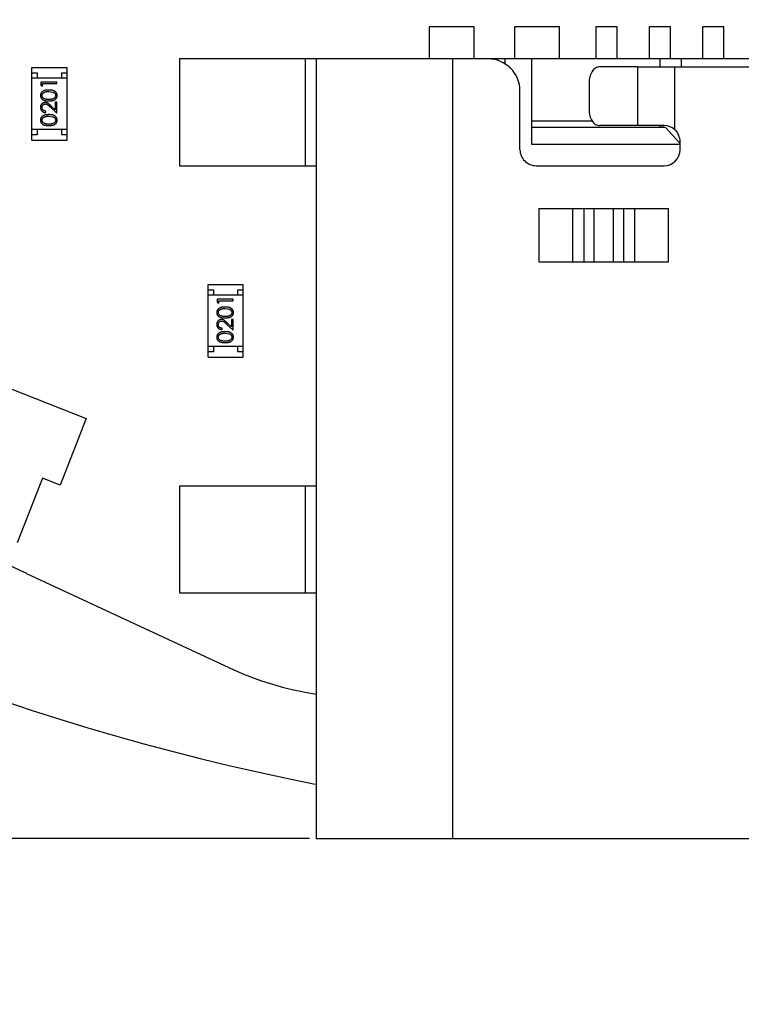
# Model space of a CAD drawing. Header units: inches. Extents: x 398 to 599, y 40 to 151.
# Tile 21 of 100: x 546.5 to 553.26, y 68.3 to 77.52. Entities that reach past the tile are written whole.
import ezdxf

# ---------------------------------------------------------------- set-up
doc = ezdxf.new("R2010")
doc.units = ezdxf.units.IN
doc.header["$LTSCALE"] = 1.21
doc.header["$MEASUREMENT"] = 0
doc.header["$PDMODE"] = 3
doc.header["$PDSIZE"] = 0.3125
doc.layers.get('0').update_dxf_attribs({"linetype": 'CONTINUOUS'})
doc.layers.get('Defpoints').update_dxf_attribs({"linetype": 'CONTINUOUS'})
doc.layers.add('DIM', color=3, linetype='CONTINUOUS')
doc.styles.get("Standard").update_dxf_attribs({"font": 'txt', "width": 0.8})
doc.dimstyles.get("Standard").update_dxf_attribs({"dimtxt": 0.15625, "dimasz": 0.1875, "dimexe": 0.125, "dimexo": 0.0625, "dimgap": 0.09, "dimtad": 0, "dimtih": 1, "dimtoh": 1, "dimzin": 4, "dimdsep": 46, "dimtxsty": 'Standard', "dimblk": '_FILLED', "dimblk1": '_FILLED', "dimblk2": '_FILLED', "dimcen": 0.09, "dimazin": 1, "dimtp": 0.01, "dimtm": 0.01, "dimtfac": 1, "dimtofl": 0, "dimtmove": 0, "dimatfit": 3, "dimldrblk": '_FILLED', "dimfxl": 1, "dimtolj": 1, "dimtzin": 4, "dimarcsym": 0})

# ---------------------------------------------------------------- blocks, each defined once
blk = doc.blocks.new('_FILLED')
at = {"color": 0, "linetype": 'ByBlock'}
blk.add_solid([(0, 0), (-1, 0.1667), (-1, -0.1667)], dxfattribs=at)
blk = doc.blocks.new('*D67')
at = {"layer": 'Defpoints', "color": 0}
for p in [(521.3768, 92.925), (527.3329, 92.925), (549.2812, 69.8553)]:
    blk.add_point(p, dxfattribs=at)
at = {"layer": 'DIM', "color": 0, "lineweight": -2}
for p, q in [((527.2704, 92.925), (521.2518, 92.925)), ((521.3768, 90.925), (521.3768, 84.5468)), ((521.3768, 71.8553), (521.3768, 78.2335)), ((549.2187, 69.8553), (521.2518, 69.8553))]:
    blk.add_line(p, q, dxfattribs=at)
at = {"layer": 'DIM', "color": 0, "lineweight": -2, "xscale": 2, "yscale": 2, "zscale": 2}
for p, rotation in [((521.3768, 92.925), 90), ((521.3768, 69.8553), 270)]:
    blk.add_blockref('_FILLED', p, dxfattribs=dict(at, rotation=rotation))
at = {"layer": 'DIM', "color": 0, "insert": (521.3768, 81.3902), "char_height": 2, "attachment_point": 5, "rotation": 90}
blk.add_mtext('\\A1;23.07', dxfattribs=at)
blk = doc.blocks.new('*D70')
at = {"layer": 'Defpoints', "color": 0}
for p in [(537.241, 87.005), (553.751, 68.4022), (537.241, 64.8591)]:
    blk.add_point(p, dxfattribs=at)
at = {"layer": 'DIM', "color": 0, "lineweight": -2}
for p, q in [((537.241, 86.9425), (537.241, 64.7341)), ((553.751, 68.3397), (553.751, 64.7341)), ((539.241, 64.8591), (542.7394, 64.8591)), ((551.751, 64.8591), (548.2527, 64.8591))]:
    blk.add_line(p, q, dxfattribs=at)
at = {"layer": 'DIM', "color": 0, "lineweight": -2, "xscale": 2, "yscale": 2, "zscale": 2, "rotation": 180}
blk.add_blockref('_FILLED', (537.241, 64.8591), dxfattribs=at)
at = {"layer": 'DIM', "color": 0, "lineweight": -2, "xscale": 2, "yscale": 2, "zscale": 2}
blk.add_blockref('_FILLED', (553.751, 64.8591), dxfattribs=at)
at = {"layer": 'DIM', "color": 0, "insert": (545.496, 64.8591), "char_height": 2, "attachment_point": 5}
blk.add_mtext('\\A1;16.51', dxfattribs=at)

msp = doc.modelspace()

# ---------------------------------------------------------------- linework, layer by layer
at = {"color": 7, "linetype": 'Continuous'}
for p, q in [((550.3412, 77.4553), (550.3412, 77.1553)), ((550.7612, 77.4553), (550.3412, 77.4553)), ((550.7612, 77.1553), (550.7612, 77.4553)), ((551.1412, 77.4553), (551.1412, 77.1553)), ((551.5612, 77.4553), (551.1412, 77.4553)), ((551.5612, 77.1553), (551.5612, 77.4553)), ((551.9012, 77.4553), (551.9012, 77.1553)), ((552.1012, 77.4553), (551.9012, 77.4553)), ((552.1012, 77.1553), (552.1012, 77.4553)), ((552.4012, 77.4553), (552.4012, 77.1553)), ((552.6012, 77.4553), (552.4012, 77.4553)), ((552.6012, 77.1553), (552.6012, 77.4553)), ((552.9012, 77.4553), (552.9012, 77.1553)), ((553.1012, 77.4553), (552.9012, 77.4553)), ((553.1012, 77.1553), (553.1012, 77.4553)), ((546.6182, 76.3952), (546.6182, 77.0752)), ((546.6182, 77.0752), (546.9482, 77.0752)), ((546.9482, 76.3952), (546.9482, 77.0752)), ((548.0012, 77.1553), (548.0012, 76.1553)), ((559.5012, 77.1553), (548.0012, 77.1553)), ((549.1812, 76.1553), (549.1812, 77.1553)), ((549.2812, 77.1553), (549.2812, 69.8553)), ((550.5612, 69.8553), (550.5612, 77.1553)), ((551.0512, 77.1075), (551.0512, 77.1553)), ((551.3012, 76.3522), (551.3012, 77.1553)), ((552.2953, 77.0803), (551.9346, 77.0803)), ((552.2953, 76.5303), (552.2951, 77.0803)), ((552.2954, 77.0803), (555.2065, 77.0803)), ((552.5012, 77.1553), (552.5012, 77.0803)), ((552.6414, 76.4919), (552.6411, 77.0803)), ((552.7012, 77.1553), (552.7012, 77.0803)), ((546.6182, 77.0252), (546.6682, 77.0252)), ((546.9482, 76.9752), (546.6182, 76.9752)), ((546.6682, 77.0252), (546.6682, 76.9752)), ((546.8982, 76.9752), (546.8982, 77.0252)), ((546.8982, 77.0252), (546.9482, 77.0252)), ((546.7029, 76.937), (546.7029, 76.9093)), ((546.8529, 76.937), (546.7029, 76.937)), ((546.7029, 76.9093), (546.7183, 76.9005)), ((546.7183, 76.9005), (546.7183, 76.9235)), ((546.7183, 76.9235), (546.8529, 76.9235)), ((546.8529, 76.9235), (546.8529, 76.937)), ((551.8382, 76.9303), (551.8382, 76.6803)), ((546.7779, 76.8505), (546.8156, 76.8448)), ((551.1912, 76.3053), (551.1912, 76.8553)), ((546.7909, 76.7048), (546.8529, 76.6466)), ((546.8375, 76.6787), (546.7975, 76.7163)), ((546.8375, 76.7485), (546.8375, 76.6787)), ((546.8529, 76.7485), (546.8375, 76.7485)), ((546.8529, 76.6466), (546.8529, 76.7485)), ((546.7491, 76.6524), (546.7491, 76.6658)), ((546.7779, 76.6197), (546.8156, 76.614)), ((551.8694, 76.5722), (551.3012, 76.5722)), ((551.3012, 76.5153), (552.5518, 76.5153)), ((552.2954, 76.5303), (551.9346, 76.5303)), ((552.5412, 76.5303), (552.2955, 76.5303)), ((552.5012, 76.5303), (552.5012, 76.5197)), ((552.54, 76.5163), (552.5012, 76.5197)), ((552.6912, 76.3631), (552.5518, 76.5153)), ((546.9482, 76.4952), (546.6182, 76.4952)), ((546.6682, 76.4452), (546.6182, 76.4452)), ((546.6682, 76.4952), (546.6682, 76.4452)), ((546.8982, 76.4452), (546.8982, 76.4952)), ((546.9482, 76.4452), (546.8982, 76.4452)), ((546.6182, 76.3952), (546.9482, 76.3952)), ((552.6912, 76.3522), (551.3012, 76.3522)), ((552.6912, 76.3053), (552.6912, 76.3803)), ((548.0012, 76.1553), (549.2812, 76.1553)), ((551.3412, 76.1553), (552.5412, 76.1553)), ((551.3678, 75.7553), (551.3678, 75.2553)), ((551.3678, 75.7553), (552.5827, 75.7553)), ((551.6876, 75.2553), (551.6876, 75.7553)), ((551.791, 75.2553), (551.791, 75.7553)), ((551.8824, 75.7553), (551.8824, 75.2553)), ((552.0681, 75.2553), (552.0681, 75.7553)), ((552.1595, 75.7553), (552.1595, 75.2553)), ((552.2629, 75.7553), (552.2629, 75.2553)), ((552.5827, 75.2553), (552.5827, 75.7553)), ((551.3678, 75.2553), (552.5827, 75.2553)), ((548.2692, 74.3632), (548.2692, 75.0432)), ((548.2692, 75.0432), (548.5992, 75.0432)), ((548.5992, 74.3632), (548.5992, 75.0432)), ((548.2692, 74.9932), (548.3192, 74.9932)), ((548.3192, 74.9932), (548.3192, 74.9432)), ((548.5492, 74.9432), (548.5492, 74.9932)), ((548.5492, 74.9932), (548.5992, 74.9932)), ((548.5992, 74.9432), (548.2692, 74.9432)), ((548.3539, 74.905), (548.3539, 74.8773)), ((548.5039, 74.905), (548.3539, 74.905)), ((548.3539, 74.8773), (548.3693, 74.8685)), ((548.3693, 74.8685), (548.3693, 74.8915)), ((548.3693, 74.8915), (548.5039, 74.8915)), ((548.5039, 74.8915), (548.5039, 74.905)), ((548.4289, 74.8185), (548.4666, 74.8128)), ((548.4419, 74.6728), (548.5039, 74.6146)), ((548.4885, 74.6467), (548.4485, 74.6843)), ((548.4885, 74.7165), (548.4885, 74.6467)), ((548.5039, 74.7165), (548.4885, 74.7165)), ((548.5039, 74.6146), (548.5039, 74.7165)), ((548.4001, 74.6204), (548.4001, 74.6338)), ((548.4289, 74.5877), (548.4666, 74.582)), ((545.5001, 74.4293), (547.1283, 73.7879)), ((548.5992, 74.4632), (548.2692, 74.4632)), ((548.3192, 74.4132), (548.2692, 74.4132)), ((548.3192, 74.4632), (548.3192, 74.4132)), ((548.5492, 74.4132), (548.5492, 74.4632)), ((548.5992, 74.4132), (548.5492, 74.4132)), ((548.2692, 74.3632), (548.5992, 74.3632)), ((547.1283, 73.7879), (546.8827, 73.1645)), ((546.7199, 73.2287), (546.4817, 72.6239)), ((546.8827, 73.1645), (546.7199, 73.2287)), ((548.0012, 73.1553), (548.0012, 72.1553)), ((549.2812, 73.1553), (548.0012, 73.1553)), ((549.1812, 72.1553), (549.1812, 73.1553)), ((546.5702, 72.3386), (548.4627, 71.4561)), ((548.0012, 72.1553), (549.2812, 72.1553)), ((549.2812, 69.8553), (558.2212, 69.8553))]:
    msp.add_line(p, q, dxfattribs=at)
for centre, radius, start, end in [((553.751, 92.925), 23, 281.22586, 258.77532), ((553.751, 92.925), 22.75, 294.44334, 241.13427), ((550.8912, 76.8553), 0.3, 0.00001, 90.00001), ((552.5409, 76.3792), 0.1511, 48.27528, 89.87096), ((552.5412, 76.3803), 0.15, 0.00001, 48.07079), ((551.3412, 76.3053), 0.15, 180, 270.00001), ((552.5412, 76.3053), 0.15, 270.00001, 0.00001), ((538.1179, 54.2124), 20, 65, 68.00989), ((549.7305, 74.175), 3, 245, 261.38299)]:
    msp.add_arc(centre, radius, start, end, dxfattribs=at)
for points, knots in [([(551.9346, 77.0803), (551.9283, 77.0803), (551.9152, 77.0782), (551.8896, 77.0659), (551.8625, 77.0355), (551.8427, 76.9868), (551.8382, 76.9496), (551.8382, 76.9303)], [0, 0, 0, 0, 0.097524, 0.200194, 0.431584, 0.703158, 1, 1, 1, 1]), ([(546.778, 76.8639), (546.7757, 76.8639), (546.7712, 76.8638), (546.7646, 76.8635), (546.7584, 76.863), (546.7526, 76.8623), (546.7471, 76.8613), (546.742, 76.8602), (546.7372, 76.8587), (546.7328, 76.8571), (546.7287, 76.8553), (546.7249, 76.8534), (546.7213, 76.8513), (546.718, 76.8491), (546.715, 76.8466), (546.7122, 76.8441), (546.7097, 76.8414), (546.7075, 76.8385), (546.7055, 76.8355), (546.7038, 76.8324), (546.7023, 76.8292), (546.7012, 76.826), (546.7002, 76.8226), (546.6995, 76.8192), (546.6991, 76.8157), (546.6991, 76.8133), (546.6991, 76.8121)], [0, 0, 0, 0, 0.065278, 0.127205, 0.186168, 0.241675, 0.294115, 0.343609, 0.390387, 0.434463, 0.476646, 0.517002, 0.555936, 0.593716, 0.630057, 0.665601, 0.700745, 0.734917, 0.768681, 0.802087, 0.834849, 0.867433, 0.900138, 0.932806, 0.966212, 1, 1, 1, 1]), ([(546.6991, 76.8121), (546.6991, 76.811), (546.6991, 76.8086), (546.6996, 76.8052), (546.7002, 76.8018), (546.7012, 76.7985), (546.7023, 76.7953), (546.7038, 76.7922), (546.7055, 76.7892), (546.7074, 76.7862), (546.7097, 76.7834), (546.7121, 76.7807), (546.7148, 76.7783), (546.7178, 76.7759), (546.721, 76.7738), (546.7244, 76.7717), (546.7281, 76.7699), (546.7321, 76.7683), (546.7364, 76.7668), (546.7411, 76.7655), (546.7462, 76.7644), (546.7518, 76.7635), (546.7577, 76.7628), (546.7641, 76.7623), (546.7709, 76.762), (546.7756, 76.762), (546.778, 76.762)], [0, 0, 0, 0, 0.033742, 0.066533, 0.099153, 0.13154, 0.164087, 0.196563, 0.229707, 0.263315, 0.297504, 0.331686, 0.366482, 0.4021, 0.438958, 0.476748, 0.515985, 0.556589, 0.599519, 0.645765, 0.695487, 0.748721, 0.805687, 0.866754, 0.931405, 1, 1, 1, 1]), ([(546.7145, 76.8126), (546.7146, 76.8142), (546.7147, 76.8175), (546.716, 76.8224), (546.7181, 76.827), (546.7205, 76.8308), (546.7227, 76.8336), (546.7248, 76.8357), (546.727, 76.8377), (546.7295, 76.8395), (546.7322, 76.8411), (546.7351, 76.8427), (546.7383, 76.8441), (546.7417, 76.8455), (546.7454, 76.8466), (546.7493, 76.8477), (546.7535, 76.8485), (546.7579, 76.8492), (546.7625, 76.8498), (546.7674, 76.8502), (546.7726, 76.8504), (546.7761, 76.8504), (546.7779, 76.8505)], [0, 0, 0, 0, 0.059689, 0.119507, 0.181075, 0.246162, 0.279894, 0.314468, 0.350403, 0.387474, 0.426147, 0.466624, 0.508745, 0.553328, 0.600058, 0.649177, 0.700552, 0.754894, 0.811825, 0.871514, 0.934319, 1, 1, 1, 1]), ([(546.7779, 76.7755), (546.7759, 76.7755), (546.772, 76.7755), (546.7664, 76.7757), (546.7611, 76.7761), (546.7562, 76.7766), (546.7516, 76.7772), (546.7475, 76.778), (546.7437, 76.7789), (546.7403, 76.78), (546.7372, 76.7813), (546.7343, 76.7826), (546.7316, 76.7841), (546.7291, 76.7858), (546.7268, 76.7875), (546.7246, 76.7894), (546.7227, 76.7914), (546.7205, 76.7943), (546.7181, 76.798), (546.716, 76.8027), (546.7147, 76.8076), (546.7146, 76.8109), (546.7145, 76.8126)], [0, 0, 0, 0, 0.073302, 0.142286, 0.206253, 0.266017, 0.321612, 0.372532, 0.419497, 0.462398, 0.502825, 0.541489, 0.579034, 0.615143, 0.650298, 0.684912, 0.718701, 0.752189, 0.817245, 0.879117, 0.939613, 1, 1, 1, 1]), ([(546.8414, 76.8126), (546.8413, 76.8109), (546.8411, 76.8076), (546.8398, 76.8028), (546.8378, 76.798), (546.8354, 76.7943), (546.8331, 76.7914), (546.8312, 76.7894), (546.829, 76.7875), (546.8267, 76.7857), (546.8242, 76.7841), (546.8215, 76.7826), (546.8186, 76.7812), (546.8155, 76.78), (546.8121, 76.7789), (546.8083, 76.778), (546.8041, 76.7772), (546.7996, 76.7765), (546.7947, 76.7761), (546.7895, 76.7757), (546.7838, 76.7755), (546.7799, 76.7755), (546.7779, 76.7755)], [0, 0, 0, 0, 0.060034, 0.120278, 0.182348, 0.247919, 0.281641, 0.315701, 0.350322, 0.385703, 0.421819, 0.459196, 0.497866, 0.538301, 0.58121, 0.628183, 0.679403, 0.734699, 0.794074, 0.858416, 0.927049, 1, 1, 1, 1]), ([(546.8568, 76.8121), (546.8568, 76.8133), (546.8567, 76.8157), (546.8563, 76.8192), (546.8556, 76.8227), (546.8547, 76.826), (546.8535, 76.8293), (546.852, 76.8325), (546.8503, 76.8356), (546.8483, 76.8386), (546.846, 76.8415), (546.8435, 76.8442), (546.8407, 76.8468), (546.8377, 76.8492), (546.8344, 76.8514), (546.8308, 76.8535), (546.827, 76.8554), (546.823, 76.8572), (546.8186, 76.8588), (546.8138, 76.8602), (546.8087, 76.8613), (546.8033, 76.8623), (546.7975, 76.863), (546.7913, 76.8636), (546.7848, 76.8638), (546.7803, 76.8639), (546.778, 76.8639)], [0, 0, 0, 0, 0.033824, 0.067298, 0.10028, 0.133019, 0.165736, 0.198792, 0.232372, 0.266409, 0.301016, 0.336196, 0.371972, 0.408574, 0.446394, 0.485225, 0.525372, 0.567224, 0.611081, 0.65775, 0.70702, 0.759235, 0.814484, 0.873227, 0.934937, 1, 1, 1, 1]), ([(546.778, 76.762), (546.7804, 76.762), (546.785, 76.762), (546.7918, 76.7623), (546.7981, 76.7628), (546.8041, 76.7636), (546.8096, 76.7645), (546.8148, 76.7655), (546.8195, 76.7668), (546.8238, 76.7683), (546.8278, 76.77), (546.8315, 76.7719), (546.835, 76.7739), (546.8382, 76.7761), (546.8412, 76.7784), (546.8439, 76.7809), (546.8463, 76.7835), (546.8485, 76.7863), (546.8505, 76.7892), (546.8522, 76.7923), (546.8536, 76.7953), (546.8547, 76.7985), (546.8557, 76.8018), (546.8563, 76.8052), (546.8567, 76.8086), (546.8568, 76.811), (546.8568, 76.8121)], [0, 0, 0, 0, 0.068113, 0.132564, 0.193427, 0.250218, 0.303569, 0.353576, 0.400235, 0.443586, 0.484619, 0.524292, 0.56238, 0.599049, 0.63494, 0.669782, 0.704009, 0.737842, 0.771098, 0.803896, 0.836415, 0.868639, 0.900715, 0.933378, 0.966213, 1, 1, 1, 1]), ([(546.8156, 76.8448), (546.8167, 76.8444), (546.8187, 76.8436), (546.8217, 76.8423), (546.8244, 76.8408), (546.8269, 76.8392), (546.8292, 76.8375), (546.8314, 76.8356), (546.8333, 76.8336), (546.8355, 76.8308), (546.8379, 76.8271), (546.8399, 76.8224), (546.8412, 76.8176), (546.8413, 76.8143), (546.8414, 76.8126)], [0, 0, 0, 0, 0.075949, 0.148549, 0.218996, 0.286119, 0.351826, 0.416074, 0.478265, 0.540325, 0.660405, 0.774606, 0.887187, 1, 1, 1, 1]), ([(546.7437, 76.7466), (546.7422, 76.7466), (546.7393, 76.7465), (546.735, 76.7459), (546.7308, 76.7449), (546.7268, 76.7436), (546.723, 76.7418), (546.7193, 76.7396), (546.7157, 76.7371), (546.7123, 76.7341), (546.7092, 76.7309), (546.7065, 76.7274), (546.7042, 76.7236), (546.7023, 76.7196), (546.7009, 76.7154), (546.6999, 76.7109), (546.6992, 76.7062), (546.6991, 76.7029), (546.6991, 76.7013)], [0, 0, 0, 0, 0.06271, 0.123347, 0.183401, 0.242828, 0.302097, 0.36242, 0.423725, 0.487032, 0.550491, 0.612709, 0.674265, 0.73617, 0.799211, 0.863483, 0.930525, 1, 1, 1, 1]), ([(546.6991, 76.7013), (546.6991, 76.6996), (546.6992, 76.6963), (546.6999, 76.6915), (546.701, 76.6869), (546.7025, 76.6824), (546.7045, 76.6782), (546.7069, 76.6742), (546.7098, 76.6704), (546.7131, 76.6668), (546.7167, 76.6636), (546.7206, 76.6607), (546.7248, 76.6583), (546.7292, 76.6562), (546.7338, 76.6546), (546.7387, 76.6534), (546.7438, 76.6526), (546.7473, 76.6525), (546.7491, 76.6524)], [0, 0, 0, 0, 0.06445, 0.126725, 0.187421, 0.247417, 0.306749, 0.366595, 0.427749, 0.490235, 0.553031, 0.614805, 0.676505, 0.738096, 0.801021, 0.864897, 0.931209, 1, 1, 1, 1]), ([(546.7145, 76.7006), (546.7145, 76.7017), (546.7146, 76.7039), (546.715, 76.7072), (546.7157, 76.7103), (546.7167, 76.7132), (546.7179, 76.7161), (546.7195, 76.7188), (546.7213, 76.7213), (546.7234, 76.7237), (546.7257, 76.7259), (546.7281, 76.7278), (546.7306, 76.7295), (546.7333, 76.7309), (546.736, 76.7319), (546.7389, 76.7326), (546.7418, 76.7331), (546.7439, 76.7331), (546.7449, 76.7331)], [0, 0, 0, 0, 0.068027, 0.133505, 0.19695, 0.26027, 0.322741, 0.384982, 0.448465, 0.513424, 0.578224, 0.640011, 0.700094, 0.760067, 0.819012, 0.877878, 0.938035, 1, 1, 1, 1]), ([(546.7491, 76.6658), (546.7478, 76.666), (546.7451, 76.6662), (546.7414, 76.667), (546.7378, 76.6679), (546.7345, 76.6691), (546.7314, 76.6707), (546.7286, 76.6724), (546.7259, 76.6744), (546.7235, 76.6766), (546.7214, 76.6791), (546.7195, 76.6817), (546.718, 76.6845), (546.7167, 76.6874), (546.7157, 76.6905), (546.715, 76.6937), (546.7146, 76.6971), (546.7145, 76.6994), (546.7145, 76.7006)], [0, 0, 0, 0, 0.073648, 0.143686, 0.210962, 0.275557, 0.338064, 0.399311, 0.4594, 0.51934, 0.579024, 0.637809, 0.695959, 0.754122, 0.813113, 0.873453, 0.935561, 1, 1, 1, 1]), ([(546.7975, 76.7163), (546.796, 76.7177), (546.793, 76.7205), (546.7886, 76.7244), (546.7845, 76.728), (546.7806, 76.7312), (546.777, 76.734), (546.7736, 76.7365), (546.7705, 76.7386), (546.7666, 76.7409), (546.7619, 76.7432), (546.756, 76.7452), (546.7499, 76.7464), (546.7458, 76.7465), (546.7437, 76.7466)], [0, 0, 0, 0, 0.09953, 0.192079, 0.277712, 0.357454, 0.429648, 0.495771, 0.555538, 0.608657, 0.707578, 0.804328, 0.901298, 1, 1, 1, 1]), ([(546.7449, 76.7331), (546.7465, 76.7331), (546.7497, 76.733), (546.7545, 76.7319), (546.7592, 76.7302), (546.763, 76.7282), (546.7661, 76.7262), (546.7688, 76.7243), (546.7717, 76.722), (546.775, 76.7193), (546.7785, 76.7162), (546.7824, 76.7128), (546.7865, 76.7089), (546.7894, 76.7062), (546.7909, 76.7048)], [0, 0, 0, 0, 0.088014, 0.174976, 0.2638, 0.355443, 0.406413, 0.465519, 0.533076, 0.609353, 0.693899, 0.787171, 0.889197, 1, 1, 1, 1]), ([(546.778, 76.6331), (546.7757, 76.6331), (546.7712, 76.6331), (546.7646, 76.6328), (546.7584, 76.6322), (546.7526, 76.6315), (546.7471, 76.6305), (546.742, 76.6294), (546.7372, 76.628), (546.7328, 76.6264), (546.7287, 76.6245), (546.7249, 76.6226), (546.7213, 76.6205), (546.718, 76.6183), (546.715, 76.6159), (546.7122, 76.6133), (546.7097, 76.6106), (546.7075, 76.6077), (546.7055, 76.6047), (546.7038, 76.6016), (546.7023, 76.5985), (546.7012, 76.5952), (546.7002, 76.5919), (546.6995, 76.5884), (546.6991, 76.5849), (546.6991, 76.5826), (546.6991, 76.5814)], [0, 0, 0, 0, 0.065278, 0.127205, 0.186168, 0.241675, 0.294115, 0.343609, 0.390387, 0.434463, 0.476646, 0.517002, 0.555936, 0.593716, 0.630057, 0.665601, 0.700745, 0.734917, 0.768681, 0.802087, 0.834849, 0.867433, 0.900138, 0.932806, 0.966212, 1, 1, 1, 1]), ([(546.7145, 76.5818), (546.7146, 76.5835), (546.7147, 76.5867), (546.716, 76.5916), (546.7181, 76.5963), (546.7205, 76.6), (546.7227, 76.6029), (546.7248, 76.6049), (546.727, 76.6069), (546.7295, 76.6087), (546.7322, 76.6104), (546.7351, 76.6119), (546.7383, 76.6134), (546.7417, 76.6147), (546.7454, 76.6158), (546.7493, 76.6169), (546.7535, 76.6177), (546.7579, 76.6185), (546.7625, 76.619), (546.7674, 76.6194), (546.7726, 76.6196), (546.7761, 76.6197), (546.7779, 76.6197)], [0, 0, 0, 0, 0.059689, 0.119507, 0.181075, 0.246162, 0.279894, 0.314468, 0.350403, 0.387474, 0.426147, 0.466624, 0.508745, 0.553328, 0.600058, 0.649177, 0.700552, 0.754894, 0.811825, 0.871514, 0.934319, 1, 1, 1, 1]), ([(546.8568, 76.5814), (546.8568, 76.5826), (546.8567, 76.5849), (546.8563, 76.5885), (546.8556, 76.5919), (546.8547, 76.5952), (546.8535, 76.5985), (546.852, 76.6017), (546.8503, 76.6048), (546.8483, 76.6078), (546.846, 76.6107), (546.8435, 76.6134), (546.8407, 76.616), (546.8377, 76.6184), (546.8344, 76.6207), (546.8308, 76.6227), (546.827, 76.6247), (546.823, 76.6265), (546.8186, 76.6281), (546.8138, 76.6294), (546.8087, 76.6306), (546.8033, 76.6315), (546.7975, 76.6322), (546.7913, 76.6328), (546.7848, 76.6331), (546.7803, 76.6331), (546.778, 76.6331)], [0, 0, 0, 0, 0.033824, 0.067298, 0.10028, 0.133019, 0.165736, 0.198792, 0.232372, 0.266409, 0.301016, 0.336196, 0.371972, 0.408574, 0.446394, 0.485225, 0.525372, 0.567224, 0.611081, 0.65775, 0.70702, 0.759235, 0.814484, 0.873227, 0.934937, 1, 1, 1, 1]), ([(546.8156, 76.614), (546.8167, 76.6136), (546.8187, 76.6129), (546.8217, 76.6115), (546.8244, 76.6101), (546.8269, 76.6085), (546.8292, 76.6067), (546.8314, 76.6049), (546.8333, 76.6029), (546.8355, 76.6), (546.8379, 76.5964), (546.8399, 76.5917), (546.8412, 76.5868), (546.8413, 76.5835), (546.8414, 76.5818)], [0, 0, 0, 0, 0.075949, 0.148549, 0.218996, 0.286119, 0.351826, 0.416074, 0.478265, 0.540325, 0.660405, 0.774606, 0.887187, 1, 1, 1, 1]), ([(551.8382, 76.6803), (551.8382, 76.661), (551.8427, 76.6239), (551.8625, 76.5751), (551.8896, 76.5447), (551.9152, 76.5324), (551.9283, 76.5303), (551.9346, 76.5303)], [0, 0, 0, 0, 0.296842, 0.568417, 0.799806, 0.902476, 1, 1, 1, 1]), ([(546.6991, 76.5814), (546.6991, 76.5802), (546.6991, 76.5779), (546.6996, 76.5744), (546.7002, 76.571), (546.7012, 76.5677), (546.7023, 76.5645), (546.7038, 76.5614), (546.7055, 76.5584), (546.7074, 76.5554), (546.7097, 76.5526), (546.7121, 76.5499), (546.7148, 76.5475), (546.7178, 76.5452), (546.721, 76.543), (546.7244, 76.541), (546.7281, 76.5392), (546.7321, 76.5375), (546.7364, 76.536), (546.7411, 76.5347), (546.7462, 76.5336), (546.7518, 76.5328), (546.7577, 76.5321), (546.7641, 76.5316), (546.7709, 76.5313), (546.7756, 76.5312), (546.778, 76.5312)], [0, 0, 0, 0, 0.033742, 0.066533, 0.099153, 0.13154, 0.164087, 0.196563, 0.229707, 0.263315, 0.297504, 0.331686, 0.366482, 0.4021, 0.438958, 0.476748, 0.515985, 0.556589, 0.599519, 0.645765, 0.695487, 0.748721, 0.805687, 0.866754, 0.931405, 1, 1, 1, 1]), ([(546.7779, 76.5447), (546.7759, 76.5447), (546.772, 76.5447), (546.7664, 76.545), (546.7611, 76.5453), (546.7562, 76.5458), (546.7516, 76.5464), (546.7475, 76.5473), (546.7437, 76.5482), (546.7403, 76.5493), (546.7372, 76.5505), (546.7343, 76.5518), (546.7316, 76.5533), (546.7291, 76.555), (546.7268, 76.5567), (546.7246, 76.5586), (546.7227, 76.5606), (546.7205, 76.5635), (546.7181, 76.5672), (546.716, 76.5719), (546.7147, 76.5768), (546.7146, 76.5802), (546.7145, 76.5818)], [0, 0, 0, 0, 0.073302, 0.142286, 0.206253, 0.266017, 0.321612, 0.372532, 0.419497, 0.462398, 0.502825, 0.541489, 0.579034, 0.615143, 0.650298, 0.684912, 0.718701, 0.752189, 0.817245, 0.879117, 0.939613, 1, 1, 1, 1]), ([(546.8414, 76.5818), (546.8413, 76.5802), (546.8411, 76.5769), (546.8398, 76.572), (546.8378, 76.5673), (546.8354, 76.5635), (546.8331, 76.5606), (546.8312, 76.5586), (546.829, 76.5567), (546.8267, 76.5549), (546.8242, 76.5533), (546.8215, 76.5518), (546.8186, 76.5505), (546.8155, 76.5492), (546.8121, 76.5481), (546.8083, 76.5472), (546.8041, 76.5464), (546.7996, 76.5458), (546.7947, 76.5453), (546.7895, 76.545), (546.7838, 76.5447), (546.7799, 76.5447), (546.7779, 76.5447)], [0, 0, 0, 0, 0.060034, 0.120278, 0.182348, 0.247919, 0.281641, 0.315701, 0.350322, 0.385703, 0.421819, 0.459196, 0.497866, 0.538301, 0.58121, 0.628183, 0.679403, 0.734699, 0.794074, 0.858416, 0.927049, 1, 1, 1, 1]), ([(546.778, 76.5312), (546.7804, 76.5312), (546.785, 76.5313), (546.7918, 76.5316), (546.7981, 76.5321), (546.8041, 76.5328), (546.8096, 76.5337), (546.8148, 76.5347), (546.8195, 76.5361), (546.8238, 76.5376), (546.8278, 76.5393), (546.8315, 76.5411), (546.835, 76.5431), (546.8382, 76.5453), (546.8412, 76.5476), (546.8439, 76.5501), (546.8463, 76.5528), (546.8485, 76.5555), (546.8505, 76.5585), (546.8522, 76.5615), (546.8536, 76.5646), (546.8547, 76.5678), (546.8557, 76.571), (546.8563, 76.5744), (546.8567, 76.5779), (546.8568, 76.5802), (546.8568, 76.5814)], [0, 0, 0, 0, 0.068113, 0.132564, 0.193427, 0.250218, 0.303569, 0.353576, 0.400235, 0.443586, 0.484619, 0.524292, 0.56238, 0.599049, 0.63494, 0.669782, 0.704009, 0.737842, 0.771098, 0.803896, 0.836415, 0.868639, 0.900715, 0.933378, 0.966213, 1, 1, 1, 1]), ([(548.429, 74.8319), (548.4267, 74.8319), (548.4222, 74.8318), (548.4156, 74.8316), (548.4094, 74.831), (548.4036, 74.8303), (548.3981, 74.8293), (548.393, 74.8282), (548.3882, 74.8267), (548.3838, 74.8251), (548.3797, 74.8233), (548.3759, 74.8214), (548.3723, 74.8193), (548.369, 74.8171), (548.366, 74.8146), (548.3632, 74.8121), (548.3607, 74.8094), (548.3585, 74.8065), (548.3565, 74.8035), (548.3548, 74.8004), (548.3533, 74.7972), (548.3522, 74.794), (548.3512, 74.7906), (548.3505, 74.7872), (548.3502, 74.7837), (548.3501, 74.7813), (548.3501, 74.7801)], [0, 0, 0, 0, 0.065278, 0.127205, 0.186168, 0.241675, 0.294115, 0.343609, 0.390387, 0.434463, 0.476646, 0.517002, 0.555936, 0.593716, 0.630057, 0.665601, 0.700745, 0.734917, 0.768681, 0.802087, 0.834849, 0.867433, 0.900138, 0.932806, 0.966212, 1, 1, 1, 1]), ([(548.3501, 74.7801), (548.3501, 74.779), (548.3501, 74.7766), (548.3506, 74.7732), (548.3512, 74.7698), (548.3522, 74.7665), (548.3533, 74.7633), (548.3548, 74.7602), (548.3565, 74.7572), (548.3584, 74.7542), (548.3607, 74.7514), (548.3631, 74.7487), (548.3658, 74.7463), (548.3688, 74.7439), (548.372, 74.7418), (548.3754, 74.7398), (548.3791, 74.7379), (548.3831, 74.7363), (548.3874, 74.7348), (548.3921, 74.7335), (548.3972, 74.7324), (548.4028, 74.7315), (548.4087, 74.7308), (548.4151, 74.7303), (548.4219, 74.73), (548.4266, 74.73), (548.429, 74.73)], [0, 0, 0, 0, 0.033742, 0.066533, 0.099153, 0.13154, 0.164087, 0.196563, 0.229707, 0.263315, 0.297504, 0.331686, 0.366482, 0.4021, 0.438958, 0.476748, 0.515985, 0.556589, 0.599519, 0.645765, 0.695487, 0.748721, 0.805687, 0.866754, 0.931405, 1, 1, 1, 1]), ([(548.3655, 74.7806), (548.3656, 74.7822), (548.3657, 74.7855), (548.367, 74.7904), (548.3691, 74.795), (548.3715, 74.7988), (548.3737, 74.8016), (548.3758, 74.8037), (548.378, 74.8057), (548.3805, 74.8075), (548.3832, 74.8091), (548.3861, 74.8107), (548.3893, 74.8121), (548.3927, 74.8135), (548.3964, 74.8146), (548.4003, 74.8157), (548.4045, 74.8165), (548.4089, 74.8173), (548.4135, 74.8178), (548.4184, 74.8182), (548.4236, 74.8184), (548.4271, 74.8184), (548.4289, 74.8185)], [0, 0, 0, 0, 0.059689, 0.119507, 0.181075, 0.246162, 0.279894, 0.314468, 0.350403, 0.387474, 0.426147, 0.466624, 0.508745, 0.553328, 0.600058, 0.649177, 0.700552, 0.754894, 0.811825, 0.871514, 0.934319, 1, 1, 1, 1]), ([(548.4289, 74.7435), (548.4269, 74.7435), (548.423, 74.7435), (548.4174, 74.7437), (548.4121, 74.7441), (548.4072, 74.7446), (548.4026, 74.7452), (548.3985, 74.746), (548.3947, 74.7469), (548.3913, 74.748), (548.3882, 74.7493), (548.3853, 74.7506), (548.3826, 74.7521), (548.3801, 74.7538), (548.3778, 74.7555), (548.3757, 74.7574), (548.3737, 74.7594), (548.3715, 74.7623), (548.3691, 74.766), (548.367, 74.7707), (548.3657, 74.7756), (548.3656, 74.7789), (548.3655, 74.7806)], [0, 0, 0, 0, 0.073302, 0.142286, 0.206253, 0.266017, 0.321612, 0.372532, 0.419497, 0.462398, 0.502825, 0.541489, 0.579034, 0.615143, 0.650298, 0.684912, 0.718701, 0.752189, 0.817245, 0.879117, 0.939613, 1, 1, 1, 1]), ([(548.4924, 74.7806), (548.4923, 74.7789), (548.4921, 74.7756), (548.4908, 74.7708), (548.4888, 74.766), (548.4864, 74.7623), (548.4841, 74.7594), (548.4822, 74.7574), (548.48, 74.7555), (548.4777, 74.7537), (548.4752, 74.7521), (548.4725, 74.7506), (548.4696, 74.7492), (548.4665, 74.748), (548.4631, 74.7469), (548.4593, 74.746), (548.4551, 74.7452), (548.4506, 74.7445), (548.4457, 74.7441), (548.4405, 74.7437), (548.4348, 74.7435), (548.4309, 74.7435), (548.4289, 74.7435)], [0, 0, 0, 0, 0.060034, 0.120278, 0.182348, 0.247919, 0.281641, 0.315701, 0.350322, 0.385703, 0.421819, 0.459196, 0.497866, 0.538301, 0.58121, 0.628183, 0.679403, 0.734699, 0.794074, 0.858416, 0.927049, 1, 1, 1, 1]), ([(548.5078, 74.7801), (548.5078, 74.7813), (548.5077, 74.7837), (548.5073, 74.7872), (548.5066, 74.7907), (548.5057, 74.794), (548.5045, 74.7973), (548.503, 74.8005), (548.5013, 74.8036), (548.4993, 74.8066), (548.497, 74.8095), (548.4945, 74.8122), (548.4917, 74.8148), (548.4887, 74.8172), (548.4854, 74.8194), (548.4818, 74.8215), (548.478, 74.8234), (548.474, 74.8252), (548.4696, 74.8268), (548.4648, 74.8282), (548.4597, 74.8293), (548.4543, 74.8303), (548.4485, 74.831), (548.4423, 74.8316), (548.4358, 74.8318), (548.4313, 74.8319), (548.429, 74.8319)], [0, 0, 0, 0, 0.033824, 0.067298, 0.10028, 0.133019, 0.165736, 0.198792, 0.232372, 0.266409, 0.301016, 0.336196, 0.371972, 0.408574, 0.446394, 0.485225, 0.525372, 0.567224, 0.611081, 0.65775, 0.70702, 0.759235, 0.814484, 0.873227, 0.934937, 1, 1, 1, 1]), ([(548.429, 74.73), (548.4314, 74.73), (548.436, 74.73), (548.4428, 74.7303), (548.4491, 74.7308), (548.4551, 74.7316), (548.4606, 74.7325), (548.4658, 74.7335), (548.4705, 74.7348), (548.4748, 74.7364), (548.4788, 74.738), (548.4825, 74.7399), (548.486, 74.7419), (548.4892, 74.7441), (548.4922, 74.7464), (548.4949, 74.7489), (548.4973, 74.7515), (548.4995, 74.7543), (548.5015, 74.7572), (548.5032, 74.7603), (548.5046, 74.7633), (548.5057, 74.7665), (548.5067, 74.7698), (548.5073, 74.7732), (548.5077, 74.7766), (548.5078, 74.779), (548.5078, 74.7801)], [0, 0, 0, 0, 0.068113, 0.132564, 0.193427, 0.250218, 0.303569, 0.353576, 0.400235, 0.443586, 0.484619, 0.524292, 0.56238, 0.599049, 0.63494, 0.669782, 0.704009, 0.737842, 0.771098, 0.803896, 0.836415, 0.868639, 0.900715, 0.933378, 0.966213, 1, 1, 1, 1]), ([(548.4666, 74.8128), (548.4677, 74.8124), (548.4697, 74.8116), (548.4727, 74.8103), (548.4754, 74.8088), (548.4779, 74.8072), (548.4802, 74.8055), (548.4824, 74.8036), (548.4843, 74.8016), (548.4865, 74.7988), (548.4889, 74.7951), (548.4909, 74.7904), (548.4922, 74.7856), (548.4923, 74.7823), (548.4924, 74.7806)], [0, 0, 0, 0, 0.075949, 0.148549, 0.218996, 0.286119, 0.351826, 0.416074, 0.478265, 0.540325, 0.660405, 0.774606, 0.887187, 1, 1, 1, 1]), ([(548.3947, 74.7146), (548.3932, 74.7146), (548.3903, 74.7145), (548.386, 74.7139), (548.3818, 74.7129), (548.3778, 74.7116), (548.374, 74.7098), (548.3703, 74.7076), (548.3667, 74.7051), (548.3633, 74.7021), (548.3602, 74.6989), (548.3575, 74.6954), (548.3552, 74.6916), (548.3533, 74.6876), (548.3519, 74.6834), (548.3509, 74.6789), (548.3502, 74.6742), (548.3501, 74.6709), (548.3501, 74.6693)], [0, 0, 0, 0, 0.06271, 0.123347, 0.183401, 0.242828, 0.302097, 0.36242, 0.423725, 0.487032, 0.550491, 0.612709, 0.674265, 0.73617, 0.799211, 0.863483, 0.930525, 1, 1, 1, 1]), ([(548.3655, 74.6686), (548.3655, 74.6697), (548.3656, 74.6719), (548.366, 74.6752), (548.3667, 74.6783), (548.3677, 74.6812), (548.3689, 74.6841), (548.3705, 74.6868), (548.3723, 74.6893), (548.3744, 74.6917), (548.3767, 74.6939), (548.3791, 74.6958), (548.3816, 74.6975), (548.3843, 74.6989), (548.387, 74.6999), (548.3899, 74.7006), (548.3928, 74.7011), (548.3949, 74.7011), (548.3959, 74.7011)], [0, 0, 0, 0, 0.068027, 0.133505, 0.19695, 0.26027, 0.322741, 0.384982, 0.448465, 0.513424, 0.578224, 0.640011, 0.700094, 0.760067, 0.819012, 0.877878, 0.938035, 1, 1, 1, 1]), ([(548.4485, 74.6843), (548.447, 74.6857), (548.444, 74.6885), (548.4396, 74.6924), (548.4355, 74.696), (548.4316, 74.6992), (548.428, 74.702), (548.4246, 74.7045), (548.4215, 74.7066), (548.4176, 74.7089), (548.4129, 74.7112), (548.407, 74.7132), (548.4009, 74.7144), (548.3968, 74.7145), (548.3947, 74.7146)], [0, 0, 0, 0, 0.09953, 0.192079, 0.277712, 0.357454, 0.429648, 0.495771, 0.555538, 0.608657, 0.707578, 0.804328, 0.901298, 1, 1, 1, 1]), ([(548.3959, 74.7011), (548.3975, 74.7011), (548.4007, 74.701), (548.4055, 74.6999), (548.4102, 74.6982), (548.414, 74.6962), (548.4171, 74.6942), (548.4198, 74.6923), (548.4227, 74.69), (548.426, 74.6873), (548.4295, 74.6842), (548.4334, 74.6808), (548.4375, 74.6769), (548.4404, 74.6742), (548.4419, 74.6728)], [0, 0, 0, 0, 0.088014, 0.174976, 0.2638, 0.355443, 0.406413, 0.465519, 0.533076, 0.609353, 0.693899, 0.787171, 0.889197, 1, 1, 1, 1]), ([(548.3501, 74.6693), (548.3501, 74.6676), (548.3502, 74.6643), (548.3509, 74.6595), (548.352, 74.6549), (548.3535, 74.6504), (548.3555, 74.6462), (548.3579, 74.6422), (548.3608, 74.6384), (548.3641, 74.6348), (548.3677, 74.6316), (548.3716, 74.6287), (548.3758, 74.6263), (548.3802, 74.6242), (548.3848, 74.6226), (548.3897, 74.6214), (548.3948, 74.6206), (548.3983, 74.6205), (548.4001, 74.6204)], [0, 0, 0, 0, 0.06445, 0.126725, 0.187421, 0.247417, 0.306749, 0.366595, 0.427749, 0.490235, 0.553031, 0.614805, 0.676505, 0.738096, 0.801021, 0.864897, 0.931209, 1, 1, 1, 1]), ([(548.429, 74.6011), (548.4267, 74.6011), (548.4222, 74.6011), (548.4156, 74.6008), (548.4094, 74.6002), (548.4036, 74.5995), (548.3981, 74.5985), (548.393, 74.5974), (548.3882, 74.596), (548.3838, 74.5944), (548.3797, 74.5925), (548.3759, 74.5906), (548.3723, 74.5885), (548.369, 74.5863), (548.366, 74.5839), (548.3632, 74.5813), (548.3607, 74.5786), (548.3585, 74.5757), (548.3565, 74.5727), (548.3548, 74.5696), (548.3533, 74.5665), (548.3522, 74.5632), (548.3512, 74.5599), (548.3505, 74.5564), (548.3502, 74.5529), (548.3501, 74.5506), (548.3501, 74.5494)], [0, 0, 0, 0, 0.065278, 0.127205, 0.186168, 0.241675, 0.294115, 0.343609, 0.390387, 0.434463, 0.476646, 0.517002, 0.555936, 0.593716, 0.630057, 0.665601, 0.700745, 0.734917, 0.768681, 0.802087, 0.834849, 0.867433, 0.900138, 0.932806, 0.966212, 1, 1, 1, 1]), ([(548.4001, 74.6338), (548.3988, 74.634), (548.3961, 74.6342), (548.3924, 74.635), (548.3888, 74.6359), (548.3855, 74.6371), (548.3824, 74.6387), (548.3796, 74.6404), (548.3769, 74.6424), (548.3745, 74.6447), (548.3724, 74.6471), (548.3705, 74.6497), (548.369, 74.6525), (548.3677, 74.6554), (548.3667, 74.6585), (548.366, 74.6617), (548.3656, 74.6651), (548.3655, 74.6674), (548.3655, 74.6686)], [0, 0, 0, 0, 0.073648, 0.143686, 0.210962, 0.275557, 0.338064, 0.399311, 0.4594, 0.51934, 0.579024, 0.637809, 0.695959, 0.754122, 0.813113, 0.873453, 0.935561, 1, 1, 1, 1]), ([(548.3655, 74.5498), (548.3656, 74.5515), (548.3657, 74.5547), (548.367, 74.5596), (548.3691, 74.5643), (548.3715, 74.568), (548.3737, 74.5709), (548.3758, 74.5729), (548.378, 74.5749), (548.3805, 74.5767), (548.3832, 74.5784), (548.3861, 74.5799), (548.3893, 74.5814), (548.3927, 74.5827), (548.3964, 74.5839), (548.4003, 74.5849), (548.4045, 74.5857), (548.4089, 74.5865), (548.4135, 74.587), (548.4184, 74.5874), (548.4236, 74.5876), (548.4271, 74.5877), (548.4289, 74.5877)], [0, 0, 0, 0, 0.059689, 0.119507, 0.181075, 0.246162, 0.279894, 0.314468, 0.350403, 0.387474, 0.426147, 0.466624, 0.508745, 0.553328, 0.600058, 0.649177, 0.700552, 0.754894, 0.811825, 0.871514, 0.934319, 1, 1, 1, 1]), ([(548.5078, 74.5494), (548.5078, 74.5506), (548.5077, 74.5529), (548.5073, 74.5565), (548.5066, 74.5599), (548.5057, 74.5632), (548.5045, 74.5665), (548.503, 74.5697), (548.5013, 74.5728), (548.4993, 74.5758), (548.497, 74.5787), (548.4945, 74.5814), (548.4917, 74.584), (548.4887, 74.5864), (548.4854, 74.5887), (548.4818, 74.5907), (548.478, 74.5927), (548.474, 74.5945), (548.4696, 74.5961), (548.4648, 74.5974), (548.4597, 74.5986), (548.4543, 74.5995), (548.4485, 74.6002), (548.4423, 74.6008), (548.4358, 74.6011), (548.4313, 74.6011), (548.429, 74.6011)], [0, 0, 0, 0, 0.033824, 0.067298, 0.10028, 0.133019, 0.165736, 0.198792, 0.232372, 0.266409, 0.301016, 0.336196, 0.371972, 0.408574, 0.446394, 0.485225, 0.525372, 0.567224, 0.611081, 0.65775, 0.70702, 0.759235, 0.814484, 0.873227, 0.934937, 1, 1, 1, 1]), ([(548.4666, 74.582), (548.4677, 74.5816), (548.4697, 74.5809), (548.4727, 74.5795), (548.4754, 74.5781), (548.4779, 74.5765), (548.4802, 74.5747), (548.4824, 74.5729), (548.4843, 74.5709), (548.4865, 74.5681), (548.4889, 74.5644), (548.4909, 74.5597), (548.4922, 74.5548), (548.4923, 74.5515), (548.4924, 74.5498)], [0, 0, 0, 0, 0.075949, 0.148549, 0.218996, 0.286119, 0.351826, 0.416074, 0.478265, 0.540325, 0.660405, 0.774606, 0.887187, 1, 1, 1, 1]), ([(548.3501, 74.5494), (548.3501, 74.5482), (548.3501, 74.5459), (548.3506, 74.5424), (548.3512, 74.539), (548.3522, 74.5357), (548.3533, 74.5325), (548.3548, 74.5294), (548.3565, 74.5264), (548.3584, 74.5234), (548.3607, 74.5206), (548.3631, 74.5179), (548.3658, 74.5155), (548.3688, 74.5132), (548.372, 74.511), (548.3754, 74.509), (548.3791, 74.5072), (548.3831, 74.5055), (548.3874, 74.504), (548.3921, 74.5027), (548.3972, 74.5016), (548.4028, 74.5008), (548.4087, 74.5001), (548.4151, 74.4996), (548.4219, 74.4993), (548.4266, 74.4992), (548.429, 74.4992)], [0, 0, 0, 0, 0.033742, 0.066533, 0.099153, 0.13154, 0.164087, 0.196563, 0.229707, 0.263315, 0.297504, 0.331686, 0.366482, 0.4021, 0.438958, 0.476748, 0.515985, 0.556589, 0.599519, 0.645765, 0.695487, 0.748721, 0.805687, 0.866754, 0.931405, 1, 1, 1, 1]), ([(548.4289, 74.5127), (548.4269, 74.5127), (548.423, 74.5127), (548.4174, 74.513), (548.4121, 74.5133), (548.4072, 74.5138), (548.4026, 74.5144), (548.3985, 74.5153), (548.3947, 74.5162), (548.3913, 74.5173), (548.3882, 74.5185), (548.3853, 74.5199), (548.3826, 74.5214), (548.3801, 74.523), (548.3778, 74.5247), (548.3757, 74.5266), (548.3737, 74.5286), (548.3715, 74.5315), (548.3691, 74.5352), (548.367, 74.5399), (548.3657, 74.5448), (548.3656, 74.5482), (548.3655, 74.5498)], [0, 0, 0, 0, 0.073302, 0.142286, 0.206253, 0.266017, 0.321612, 0.372532, 0.419497, 0.462398, 0.502825, 0.541489, 0.579034, 0.615143, 0.650298, 0.684912, 0.718701, 0.752189, 0.817245, 0.879117, 0.939613, 1, 1, 1, 1]), ([(548.4924, 74.5498), (548.4923, 74.5482), (548.4921, 74.5449), (548.4908, 74.54), (548.4888, 74.5353), (548.4864, 74.5315), (548.4841, 74.5286), (548.4822, 74.5266), (548.48, 74.5247), (548.4777, 74.5229), (548.4752, 74.5213), (548.4725, 74.5198), (548.4696, 74.5185), (548.4665, 74.5172), (548.4631, 74.5161), (548.4593, 74.5152), (548.4551, 74.5144), (548.4506, 74.5138), (548.4457, 74.5133), (548.4405, 74.513), (548.4348, 74.5127), (548.4309, 74.5127), (548.4289, 74.5127)], [0, 0, 0, 0, 0.060034, 0.120278, 0.182348, 0.247919, 0.281641, 0.315701, 0.350322, 0.385703, 0.421819, 0.459196, 0.497866, 0.538301, 0.58121, 0.628183, 0.679403, 0.734699, 0.794074, 0.858416, 0.927049, 1, 1, 1, 1]), ([(548.429, 74.4992), (548.4314, 74.4992), (548.436, 74.4993), (548.4428, 74.4996), (548.4491, 74.5001), (548.4551, 74.5008), (548.4606, 74.5017), (548.4658, 74.5027), (548.4705, 74.5041), (548.4748, 74.5056), (548.4788, 74.5073), (548.4825, 74.5091), (548.486, 74.5111), (548.4892, 74.5133), (548.4922, 74.5156), (548.4949, 74.5181), (548.4973, 74.5208), (548.4995, 74.5235), (548.5015, 74.5265), (548.5032, 74.5295), (548.5046, 74.5326), (548.5057, 74.5358), (548.5067, 74.539), (548.5073, 74.5424), (548.5077, 74.5459), (548.5078, 74.5482), (548.5078, 74.5494)], [0, 0, 0, 0, 0.068113, 0.132564, 0.193427, 0.250218, 0.303569, 0.353576, 0.400235, 0.443586, 0.484619, 0.524292, 0.56238, 0.599049, 0.63494, 0.669782, 0.704009, 0.737842, 0.771098, 0.803896, 0.836415, 0.868639, 0.900715, 0.933378, 0.966213, 1, 1, 1, 1])]:
    msp.add_open_spline(points, degree=3, knots=knots, dxfattribs=at)

# ---------------------------------------------------------------- dimensions: what is measured, and where the dimension line sits
at = {"layer": 'DIM'}
dim = msp.add_linear_dim(base=(521.3768, 92.925), p1=(549.2812, 69.8553), p2=(527.3329, 92.925), angle=90, dimstyle='Standard', override={"dimtxt": 2, "dimasz": 2, "dimtih": 0, "dimtoh": 0, "dimzin": 0, "dimcen": 0.198, "dimadec": 0, "dimazin": 0, "dimtp": 0, "dimtm": 0, "dimtdec": 4, "dimtzin": 0}, dxfattribs=at)
dim.commit()
dim.dimension.update_dxf_attribs({"geometry": '*D67', "text_midpoint": (521.3768, 81.3902)})
dim = msp.add_linear_dim(base=(537.241, 64.8591), p1=(553.751, 68.4022), p2=(537.241, 87.005), dimstyle='Standard', override={"dimtxt": 2, "dimasz": 2, "dimtih": 0, "dimtoh": 0, "dimzin": 0, "dimcen": 0.198, "dimadec": 0, "dimazin": 0, "dimtp": 0, "dimtm": 0, "dimtdec": 4, "dimtzin": 0}, dxfattribs=at)
dim.commit()
dim.dimension.update_dxf_attribs({"geometry": '*D70', "text_midpoint": (545.496, 64.8591)})

doc.saveas('drawing.dxf')
